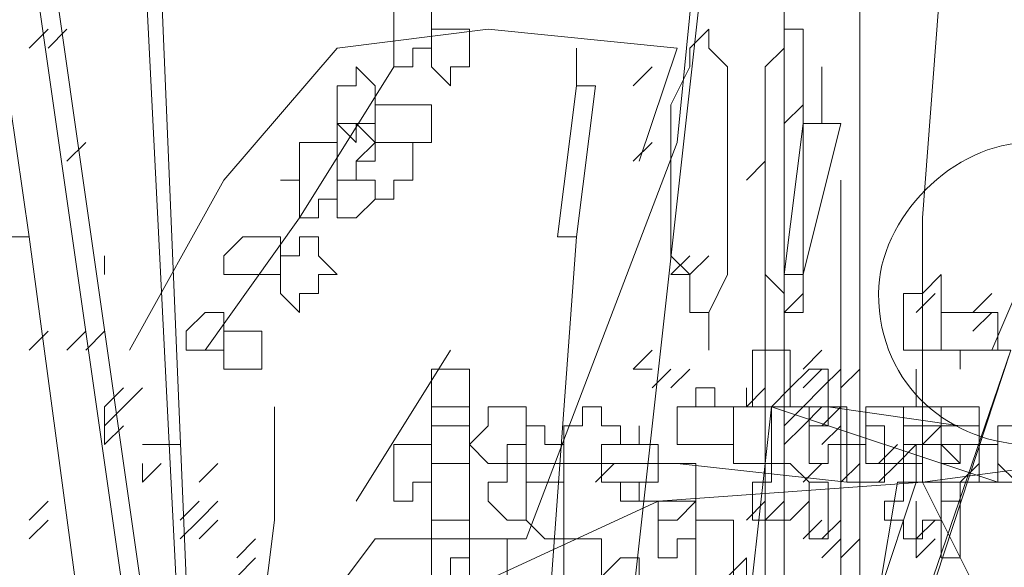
# Model space of a CAD drawing. Header units: millimetres. Extents: x 14400 to 93787, y -21104 to 39413.
# Tile 132 of 256: x 25726 to 25735, y 9758 to 9763. Entities that reach past the tile are written whole.
import ezdxf

# ---------------------------------------------------------------- set-up
doc = ezdxf.new("R2010")
doc.units = ezdxf.units.MM
doc.layers.add('_MODUS - zielen', color=66, linetype='Continuous', lineweight=9)

msp = doc.modelspace()

# ---------------------------------------------------------------- linework, layer by layer
at = {"layer": '_MODUS - zielen', "transparency": 33554687}
for points in [[(25730.84522, 9758.42966), (25732.16892, 9761.90439), (25732.33439, 9763.55903), (25731.838, 9765.37913), (25731.01068, 9766.70283), (25730.34883, 9768.35747), (25730.18336, 9771.66674)], [(25734.31995, 9758.92605), (25734.31995, 9761.24254), (25734.48541, 9763.39357), (25734.9818, 9764.88274), (25734.9818, 9766.37191), (25736.47097, 9767.69562), (25737.96014, 9769.18479), (25739.44932, 9770.50849)], [(25727.317, 9767.19922), (25728.30978, 9747.50907), (25727.48246, 9767.19922)], [(25733.77007, 9766.53737), (25733.77007, 9747.50907), (25733.77007, 9747.50907)], [(25733.10822, 9765.54459), (25733.10822, 9747.50907), (25733.10822, 9747.50907)], [(25732.44636, 9763.88996), (25730.62627, 9747.50907), (25730.62627, 9747.50907)], [(25732.44636, 9763.88996), (25730.62627, 9747.50907), (25730.62627, 9747.50907)], [(25726.48968, 9763.72449), (25728.80617, 9747.50907), (25728.80617, 9747.50907)], [(25726.65514, 9763.72449), (25728.97163, 9747.50907), (25728.97163, 9747.50907)], [(25726.48968, 9762.73171), (25726.65514, 9762.89717), (25726.65514, 9762.89717)], [(25726.48968, 9762.73171), (25726.65514, 9762.89717), (25726.65514, 9762.89717)], [(25726.65514, 9762.73171), (25726.82061, 9762.89717), (25726.82061, 9762.89717)], [(25731.838, 9761.73893), (25732.16892, 9762.73171), (25730.51429, 9762.89717), (25729.19058, 9762.73171), (25728.1978, 9761.57347), (25727.37048, 9760.0843)], [(25731.28812, 9762.73171), (25731.28812, 9762.40078), (25731.28812, 9762.40078)], [(25729.68697, 9762.56625), (25728.85965, 9761.24254), (25728.03234, 9760.0843)], [(25731.78451, 9762.40078), (25731.94997, 9762.56625), (25731.94997, 9762.56625)], [(25733.43914, 9762.56625), (25733.43914, 9762.06986), (25733.43914, 9762.06986)], [(25731.45358, 9762.40078), (25731.28812, 9762.40078), (25731.12266, 9761.07708), (25731.28812, 9761.07708)], [(25731.45358, 9762.40078), (25731.28812, 9761.07708), (25731.28812, 9761.07708)], [(25726.32422, 9762.23532), (25726.15875, 9762.23532), (25726.32422, 9761.07708), (25726.48968, 9761.07708)], [(25726.32422, 9762.23532), (25726.48968, 9761.07708), (25726.48968, 9761.07708)], [(25733.10822, 9762.06986), (25733.27368, 9762.23532), (25733.27368, 9762.23532)], [(25733.60461, 9762.06986), (25733.27368, 9762.06986), (25733.10822, 9760.74615), (25733.27368, 9760.74615)], [(25733.60461, 9762.06986), (25733.27368, 9760.74615), (25733.27368, 9760.74615)], [(25726.82061, 9761.73893), (25726.98607, 9761.90439), (25726.98607, 9761.90439)], [(25731.78451, 9761.73893), (25731.94997, 9761.90439), (25731.94997, 9761.90439)], [(25732.77729, 9761.57347), (25732.94275, 9761.73893), (25732.94275, 9761.73893)], [(25732.94275, 9761.57347), (25732.94275, 9747.50907), (25732.94275, 9747.50907)], [(25733.60461, 9761.57347), (25733.60461, 9747.50907), (25733.60461, 9747.50907)], [(25735.59017, 9761.57347), (25735.42471, 9761.24254), (25735.42471, 9761.24254), (25734.92832, 9760.0843), (25735.09378, 9760.0843)], [(25731.28812, 9761.07708), (25730.29534, 9747.50907), (25730.29534, 9747.50907)], [(25727.15153, 9760.74615), (25727.15153, 9760.91161), (25727.15153, 9760.91161)], [(25732.11544, 9760.74615), (25732.2809, 9760.91161), (25732.2809, 9760.91161)], [(25732.11544, 9760.74615), (25732.2809, 9760.91161), (25732.2809, 9760.91161)], [(25732.11544, 9760.74615), (25732.2809, 9760.91161), (25732.2809, 9760.91161)], [(25732.2809, 9760.74615), (25732.44636, 9760.91161), (25732.44636, 9760.91161)], [(25732.11544, 9760.74615), (25732.2809, 9760.74615), (25732.2809, 9760.74615)], [(25733.10822, 9760.41522), (25733.10822, 9760.58069), (25733.10822, 9760.58069)], [(25733.10822, 9760.41522), (25733.27368, 9760.58069), (25733.27368, 9760.58069)], [(25733.10822, 9760.41522), (25733.10822, 9760.58069), (25733.10822, 9760.58069)], [(25734.26646, 9760.41522), (25734.43192, 9760.58069), (25734.43192, 9760.58069)], [(25734.76285, 9760.41522), (25734.92832, 9760.58069), (25734.92832, 9760.58069)], [(25732.44636, 9760.24976), (25732.44636, 9760.41522), (25732.44636, 9760.41522)], [(25734.76285, 9760.24976), (25734.92832, 9760.41522), (25734.92832, 9760.41522)], [(25726.48968, 9760.0843), (25726.65514, 9760.24976), (25726.65514, 9760.24976)], [(25726.82061, 9760.0843), (25726.98607, 9760.24976), (25726.98607, 9760.24976)], [(25726.82061, 9760.0843), (25726.98607, 9760.24976), (25726.98607, 9760.24976)], [(25726.82061, 9760.0843), (25726.98607, 9760.24976), (25726.98607, 9760.24976)], [(25726.82061, 9760.0843), (25726.98607, 9760.24976), (25726.98607, 9760.24976)], [(25726.82061, 9760.0843), (25726.98607, 9760.24976), (25726.98607, 9760.24976)], [(25726.82061, 9760.0843), (25726.98607, 9760.24976), (25726.98607, 9760.24976)], [(25726.98607, 9760.0843), (25727.15153, 9760.24976), (25727.15153, 9760.24976)], [(25726.98607, 9760.0843), (25727.15153, 9760.24976), (25727.15153, 9760.24976)], [(25726.98607, 9760.0843), (25727.15153, 9760.24976), (25727.15153, 9760.24976)], [(25732.44636, 9760.0843), (25732.44636, 9760.24976), (25732.44636, 9760.24976)], [(25730.18336, 9760.0843), (25729.35604, 9758.76059), (25729.35604, 9758.76059)], [(25730.95719, 9747.50907), (25735.09378, 9760.0843), (25730.79173, 9747.50907)], [(25731.78451, 9759.91883), (25731.94997, 9760.0843), (25731.94997, 9760.0843)], [(25731.78451, 9759.91883), (25731.94997, 9760.0843), (25731.94997, 9760.0843)], [(25733.27368, 9759.91883), (25733.43914, 9760.0843), (25733.43914, 9760.0843)], [(25731.78451, 9759.91883), (25731.94997, 9759.91883), (25731.94997, 9759.91883)], [(25731.78451, 9759.91883), (25731.94997, 9759.91883), (25731.94997, 9759.91883)], [(25731.94997, 9759.75337), (25732.11544, 9759.91883), (25732.11544, 9759.91883)], [(25732.11544, 9759.75337), (25732.2809, 9759.91883), (25732.2809, 9759.91883)], [(25733.27368, 9759.75337), (25733.43914, 9759.91883), (25733.43914, 9759.91883)], [(25733.27368, 9759.75337), (25733.43914, 9759.91883), (25733.43914, 9759.91883)], [(25733.43914, 9759.75337), (25733.60461, 9759.91883), (25733.60461, 9759.91883)], [(25733.60461, 9759.75337), (25733.77007, 9759.91883), (25733.77007, 9759.91883)], [(25733.60461, 9759.75337), (25733.77007, 9759.91883), (25733.77007, 9759.91883)], [(25733.60461, 9759.75337), (25733.77007, 9759.91883), (25733.77007, 9759.91883)], [(25734.26646, 9759.75337), (25734.26646, 9759.91883), (25734.26646, 9759.91883)], [(25734.26646, 9759.75337), (25734.26646, 9759.91883), (25734.26646, 9759.91883)], [(25727.15153, 9759.58791), (25727.317, 9759.75337), (25727.317, 9759.75337)], [(25727.15153, 9759.58791), (25727.317, 9759.75337), (25727.317, 9759.75337)], [(25727.15153, 9759.58791), (25727.317, 9759.75337), (25727.317, 9759.75337)], [(25727.15153, 9759.58791), (25727.317, 9759.75337), (25727.317, 9759.75337)], [(25727.317, 9759.58791), (25727.48246, 9759.75337), (25727.48246, 9759.75337)], [(25727.317, 9759.58791), (25727.48246, 9759.75337), (25727.48246, 9759.75337)], [(25727.317, 9759.58791), (25727.48246, 9759.75337), (25727.48246, 9759.75337)], [(25732.77729, 9759.58791), (25732.77729, 9759.75337), (25732.77729, 9759.75337)], [(25732.77729, 9759.58791), (25732.94275, 9759.75337), (25732.94275, 9759.75337)], [(25732.77729, 9759.58791), (25732.77729, 9759.75337), (25732.77729, 9759.75337)], [(25733.27368, 9759.58791), (25733.43914, 9759.75337), (25733.43914, 9759.75337)], [(25734.26646, 9759.58791), (25734.26646, 9759.75337), (25734.26646, 9759.75337)], [(25734.26646, 9759.58791), (25734.26646, 9759.75337), (25734.26646, 9759.75337)], [(25734.26646, 9759.58791), (25734.26646, 9759.75337), (25734.26646, 9759.75337)], [(25734.26646, 9759.58791), (25734.26646, 9759.75337), (25734.26646, 9759.75337)], [(25726.98607, 9748.33639), (25727.15153, 9750.48742), (25727.48246, 9752.47298), (25727.97885, 9753.96215), (25727.97885, 9755.12039), (25728.30978, 9756.4441), (25728.47524, 9757.27142), (25728.6407, 9758.59512), (25728.6407, 9759.58791)], [(25727.15153, 9759.42244), (25727.15153, 9759.58791), (25727.15153, 9759.58791)], [(25727.15153, 9759.42244), (25727.317, 9759.58791), (25727.317, 9759.58791)], [(25727.15153, 9759.42244), (25727.15153, 9759.58791), (25727.15153, 9759.58791)], [(25732.33439, 9759.58791), (25733.49263, 9759.58791), (25734.65088, 9759.42244)], [(25732.83078, 9758.09873), (25732.99624, 9759.58791), (25734.9818, 9758.92605)], [(25733.10822, 9759.42244), (25733.27368, 9759.58791), (25733.27368, 9759.58791)], [(25733.27368, 9759.58791), (25733.43914, 9759.58791), (25733.43914, 9759.58791)], [(25733.27368, 9759.42244), (25733.43914, 9759.58791), (25733.43914, 9759.58791)], [(25733.27368, 9759.42244), (25733.43914, 9759.58791), (25733.43914, 9759.58791)], [(25733.43914, 9759.42244), (25733.60461, 9759.58791), (25733.60461, 9759.58791)], [(25734.43192, 9759.58791), (25734.59739, 9759.58791), (25734.59739, 9759.58791)], [(25727.15153, 9759.25698), (25727.317, 9759.42244), (25727.317, 9759.42244)], [(25727.15153, 9759.25698), (25727.15153, 9759.42244), (25727.15153, 9759.42244)], [(25733.10822, 9759.25698), (25733.27368, 9759.42244), (25733.27368, 9759.42244)], [(25733.10822, 9759.25698), (25733.27368, 9759.42244), (25733.27368, 9759.42244)], [(25733.43914, 9759.25698), (25733.60461, 9759.42244), (25733.60461, 9759.42244)], [(25727.48246, 9759.25698), (25727.64792, 9759.25698), (25727.64792, 9759.25698)], [(25727.48246, 9759.25698), (25727.64792, 9759.25698), (25727.64792, 9759.25698)], [(25727.64792, 9759.25698), (25727.81339, 9759.25698), (25727.81339, 9759.25698)], [(25733.10822, 9759.09152), (25733.10822, 9759.25698), (25733.10822, 9759.25698)], [(25733.93553, 9759.09152), (25734.101, 9759.25698), (25734.101, 9759.25698)], [(25733.93553, 9759.09152), (25734.101, 9759.25698), (25734.101, 9759.25698)], [(25733.93553, 9759.09152), (25734.101, 9759.25698), (25734.101, 9759.25698)], [(25734.101, 9759.09152), (25734.26646, 9759.25698), (25734.26646, 9759.25698)], [(25734.26646, 9759.25698), (25734.26646, 9758.92605), (25734.26646, 9758.92605)], [(25734.31995, 9758.92605), (25736.8019, 9759.25698), (25738.45653, 9758.09873)], [(25727.48246, 9758.92605), (25727.48246, 9759.09152), (25727.48246, 9759.09152)], [(25727.48246, 9758.92605), (25727.64792, 9759.09152), (25727.64792, 9759.09152)], [(25727.48246, 9758.92605), (25727.48246, 9759.09152), (25727.48246, 9759.09152)], [(25727.48246, 9758.92605), (25727.48246, 9759.09152), (25727.48246, 9759.09152)], [(25727.97885, 9758.92605), (25728.14431, 9759.09152), (25728.14431, 9759.09152)], [(25730.67975, 9759.09152), (25732.16892, 9759.09152), (25733.65809, 9758.92605)], [(25731.45358, 9758.92605), (25731.61905, 9759.09152), (25731.61905, 9759.09152)], [(25733.10822, 9758.92605), (25733.10822, 9759.09152), (25733.10822, 9759.09152)], [(25733.10822, 9758.92605), (25733.10822, 9759.09152), (25733.10822, 9759.09152)], [(25733.27368, 9758.92605), (25733.43914, 9759.09152), (25733.43914, 9759.09152)], [(25733.27368, 9758.92605), (25733.43914, 9759.09152), (25733.43914, 9759.09152)], [(25733.27368, 9758.92605), (25733.43914, 9759.09152), (25733.43914, 9759.09152)], [(25733.60461, 9758.92605), (25733.77007, 9759.09152), (25733.77007, 9759.09152)], [(25733.60461, 9758.92605), (25733.77007, 9759.09152), (25733.77007, 9759.09152)], [(25733.93553, 9758.92605), (25734.101, 9759.09152), (25734.101, 9759.09152)], [(25734.31995, 9758.92605), (25732.00346, 9758.76059), (25729.85244, 9757.76781)], [(25734.26646, 9758.92605), (25733.93553, 9757.93327), (25733.93553, 9757.93327)], [(25734.26646, 9758.92605), (25734.101, 9758.92605), (25733.93553, 9757.93327), (25733.93553, 9757.93327)], [(25734.31995, 9758.92605), (25735.31273, 9756.94049), (25734.81634, 9756.60956), (25735.64366, 9754.95493), (25736.30551, 9753.96215)], [(25726.48968, 9758.59512), (25726.65514, 9758.76059), (25726.65514, 9758.76059)], [(25727.81339, 9758.59512), (25727.97885, 9758.76059), (25727.97885, 9758.76059)], [(25727.81339, 9758.59512), (25727.97885, 9758.76059), (25727.97885, 9758.76059)], [(25727.81339, 9758.59512), (25727.97885, 9758.76059), (25727.97885, 9758.76059)], [(25727.97885, 9758.59512), (25728.14431, 9758.76059), (25728.14431, 9758.76059)], [(25732.77729, 9758.59512), (25732.94275, 9758.76059), (25732.94275, 9758.76059)], [(25732.77729, 9758.59512), (25732.94275, 9758.76059), (25732.94275, 9758.76059)], [(25732.94275, 9758.59512), (25733.10822, 9758.76059), (25733.10822, 9758.76059)], [(25732.94275, 9758.59512), (25733.10822, 9758.76059), (25733.10822, 9758.76059)], [(25734.26646, 9758.59512), (25734.26646, 9758.76059), (25734.26646, 9758.76059)], [(25726.48968, 9758.42966), (25726.65514, 9758.59512), (25726.65514, 9758.59512)], [(25726.48968, 9758.42966), (25726.65514, 9758.59512), (25726.65514, 9758.59512)], [(25727.81339, 9758.42966), (25727.97885, 9758.59512), (25727.97885, 9758.59512)], [(25727.81339, 9758.42966), (25727.97885, 9758.59512), (25727.97885, 9758.59512)], [(25727.81339, 9758.42966), (25727.97885, 9758.59512), (25727.97885, 9758.59512)], [(25727.81339, 9758.42966), (25727.97885, 9758.59512), (25727.97885, 9758.59512)], [(25727.81339, 9758.42966), (25727.97885, 9758.59512), (25727.97885, 9758.59512)], [(25727.97885, 9758.42966), (25728.14431, 9758.59512), (25728.14431, 9758.59512)], [(25727.97885, 9758.42966), (25728.14431, 9758.59512), (25728.14431, 9758.59512)], [(25733.27368, 9758.42966), (25733.43914, 9758.59512), (25733.43914, 9758.59512)], [(25733.27368, 9758.42966), (25733.43914, 9758.59512), (25733.43914, 9758.59512)], [(25733.27368, 9758.42966), (25733.43914, 9758.59512), (25733.43914, 9758.59512)], [(25733.43914, 9758.42966), (25733.60461, 9758.59512), (25733.60461, 9758.59512)], [(25734.26646, 9758.42966), (25734.26646, 9758.59512), (25734.26646, 9758.59512)], [(25734.26646, 9758.42966), (25734.43192, 9758.59512), (25734.43192, 9758.59512)], [(25734.26646, 9758.42966), (25734.26646, 9758.59512), (25734.26646, 9758.59512)], [(25734.26646, 9758.42966), (25734.26646, 9758.59512), (25734.26646, 9758.59512)], [(25729.52151, 9758.42966), (25728.52873, 9757.10595), (25727.70141, 9755.78225)], [(25728.30978, 9758.2642), (25728.47524, 9758.42966), (25728.47524, 9758.42966)], [(25730.84522, 9758.42966), (25729.52151, 9758.42966), (25729.52151, 9758.42966)], [(25733.43914, 9758.2642), (25733.60461, 9758.42966), (25733.60461, 9758.42966)], [(25733.43914, 9758.2642), (25733.60461, 9758.42966), (25733.60461, 9758.42966)], [(25733.60461, 9758.2642), (25733.77007, 9758.42966), (25733.77007, 9758.42966)], [(25734.26646, 9758.2642), (25734.26646, 9758.42966), (25734.26646, 9758.42966)], [(25734.26646, 9758.2642), (25734.43192, 9758.42966), (25734.43192, 9758.42966)], [(25734.26646, 9758.2642), (25734.26646, 9758.42966), (25734.26646, 9758.42966)], [(25728.30978, 9758.09873), (25728.47524, 9758.2642), (25728.47524, 9758.2642)], [(25732.61183, 9758.09873), (25732.77729, 9758.2642), (25732.77729, 9758.2642)], [(25732.61183, 9758.09873), (25732.77729, 9758.2642), (25732.77729, 9758.2642)], [(25732.77729, 9758.09873), (25732.77729, 9758.2642), (25732.77729, 9758.2642)]]:
    msp.add_lwpolyline(points, dxfattribs=at)
for points in [[(25729.85244, 9763.06264), (25730.0179, 9763.06264), (25730.0179, 9762.89717), (25730.0179, 9762.73171), (25730.0179, 9762.73171), (25729.85244, 9762.73171), (25729.85244, 9762.56625), (25729.68697, 9762.56625), (25729.68697, 9762.56625), (25729.68697, 9762.73171), (25729.68697, 9762.73171), (25729.68697, 9762.89717), (25729.68697, 9763.06264), (25729.68697, 9763.06264)], [(25730.34883, 9762.89717), (25730.34883, 9762.73171), (25730.34883, 9762.73171), (25730.34883, 9762.73171), (25730.34883, 9762.56625), (25730.34883, 9762.56625), (25730.34883, 9762.56625), (25730.18336, 9762.56625), (25730.18336, 9762.40078), (25730.0179, 9762.56625), (25730.0179, 9762.56625), (25730.0179, 9762.56625), (25730.0179, 9762.73171), (25730.0179, 9762.73171), (25730.0179, 9762.89717), (25730.18336, 9762.89717)], [(25732.44636, 9762.89717), (25732.44636, 9762.89717), (25732.44636, 9762.73171), (25732.44636, 9762.73171), (25732.61183, 9762.56625), (25732.61183, 9762.23532), (25732.61183, 9762.06986), (25732.61183, 9761.90439), (25732.61183, 9761.57347), (25732.61183, 9761.24254), (25732.61183, 9761.07708), (25732.61183, 9760.91161), (25732.61183, 9760.74615), (25732.44636, 9760.41522), (25732.44636, 9760.41522), (25732.44636, 9760.24976), (25732.44636, 9760.41522), (25732.2809, 9760.41522), (25732.2809, 9760.41522), (25732.2809, 9760.74615), (25732.11544, 9760.91161), (25732.11544, 9761.07708), (25732.11544, 9761.24254), (25732.11544, 9761.57347), (25732.11544, 9761.90439), (25732.11544, 9762.06986), (25732.11544, 9762.23532), (25732.2809, 9762.56625), (25732.2809, 9762.73171), (25732.2809, 9762.73171)], [(25733.10822, 9762.89717), (25733.27368, 9762.89717), (25733.27368, 9762.73171), (25733.27368, 9762.56625), (25733.27368, 9762.40078), (25733.27368, 9762.23532), (25733.27368, 9761.90439), (25733.27368, 9761.57347), (25733.27368, 9761.408), (25733.27368, 9761.24254), (25733.27368, 9760.91161), (25733.27368, 9760.74615), (25733.27368, 9760.58069), (25733.27368, 9760.41522), (25733.10822, 9760.41522), (25733.10822, 9760.41522), (25733.10822, 9760.41522), (25733.10822, 9760.58069), (25732.94275, 9760.74615), (25732.94275, 9760.91161), (25732.94275, 9761.24254), (25732.94275, 9761.408), (25732.94275, 9761.57347), (25732.94275, 9761.90439), (25732.94275, 9762.23532), (25732.94275, 9762.40078), (25732.94275, 9762.56625), (25733.10822, 9762.73171)], [(25729.35604, 9762.56625), (25729.52151, 9762.40078), (25729.52151, 9762.23532), (25729.52151, 9762.23532), (25729.52151, 9762.06986), (25729.35604, 9762.06986), (25729.35604, 9761.90439), (25729.35604, 9761.90439), (25729.19058, 9762.06986), (25729.19058, 9762.23532), (25729.19058, 9762.23532), (25729.19058, 9762.40078), (25729.35604, 9762.40078)], [(25729.85244, 9762.23532), (25730.0179, 9762.23532), (25730.0179, 9762.06986), (25730.0179, 9761.90439), (25729.85244, 9761.90439), (25729.85244, 9761.90439), (25729.68697, 9761.90439), (25729.68697, 9761.90439), (25729.52151, 9761.90439), (25729.52151, 9761.90439), (25729.52151, 9762.06986), (25729.52151, 9762.23532), (25729.68697, 9762.23532), (25729.68697, 9762.23532), (25729.68697, 9762.23532)], [(25729.35604, 9762.06986), (25729.52151, 9761.90439), (25729.52151, 9761.90439), (25729.35604, 9761.73893), (25729.35604, 9761.57347), (25729.35604, 9761.57347), (25729.19058, 9761.57347), (25729.19058, 9761.57347), (25729.19058, 9761.73893), (25729.19058, 9761.90439), (25729.19058, 9761.90439), (25729.19058, 9762.06986)], [(25729.02512, 9761.90439), (25729.19058, 9761.90439), (25729.19058, 9761.73893), (25729.19058, 9761.57347), (25729.19058, 9761.57347), (25729.19058, 9761.408), (25729.02512, 9761.408), (25729.02512, 9761.24254), (25728.85965, 9761.24254), (25728.85965, 9761.408), (25728.85965, 9761.57347), (25728.69419, 9761.57347), (25728.85965, 9761.57347), (25728.85965, 9761.73893), (25728.85965, 9761.90439)], [(25729.68697, 9761.90439), (25729.68697, 9761.90439), (25729.85244, 9761.90439), (25729.85244, 9761.73893), (25729.85244, 9761.57347), (25729.85244, 9761.57347), (25729.68697, 9761.57347), (25729.68697, 9761.408), (25729.68697, 9761.408), (25729.52151, 9761.408), (25729.52151, 9761.57347), (25729.35604, 9761.57347), (25729.35604, 9761.57347), (25729.35604, 9761.73893), (25729.52151, 9761.73893), (25729.52151, 9761.90439)], [(25729.35604, 9761.57347), (25729.35604, 9761.57347), (25729.52151, 9761.57347), (25729.52151, 9761.408), (25729.35604, 9761.24254), (25729.35604, 9761.24254), (25729.35604, 9761.24254), (25729.19058, 9761.24254), (25729.19058, 9761.24254), (25729.19058, 9761.24254), (25729.19058, 9761.408), (25729.19058, 9761.57347), (25729.19058, 9761.57347), (25729.19058, 9761.57347)], [(25728.30978, 9747.50907), (25726.48968, 9761.07708)], [(25728.52873, 9761.07708), (25728.69419, 9761.07708), (25728.69419, 9761.07708), (25728.69419, 9760.91161), (25728.69419, 9760.74615), (25728.52873, 9760.74615), (25728.52873, 9760.74615), (25728.52873, 9760.74615), (25728.36326, 9760.74615), (25728.36326, 9760.74615), (25728.1978, 9760.74615), (25728.1978, 9760.91161), (25728.36326, 9761.07708), (25728.36326, 9761.07708)], [(25729.02512, 9761.07708), (25729.02512, 9760.91161), (25729.19058, 9760.74615), (25729.02512, 9760.74615), (25729.02512, 9760.58069), (25728.85965, 9760.58069), (25728.85965, 9760.41522), (25728.85965, 9760.41522), (25728.69419, 9760.58069), (25728.69419, 9760.74615), (25728.69419, 9760.74615), (25728.69419, 9760.91161), (25728.85965, 9760.91161), (25728.85965, 9761.07708), (25728.85965, 9761.07708)], [(25734.48541, 9760.58069), (25734.48541, 9760.58069), (25734.48541, 9760.41522), (25734.48541, 9760.41522), (25734.48541, 9760.24976), (25734.48541, 9760.24976), (25734.48541, 9760.0843), (25734.31995, 9760.0843), (25734.15448, 9760.0843), (25734.15448, 9760.24976), (25734.15448, 9760.41522), (25734.15448, 9760.41522), (25734.15448, 9760.58069), (25734.31995, 9760.58069), (25734.48541, 9760.74615)], [(25728.1978, 9760.41522), (25728.1978, 9760.41522), (25728.1978, 9760.24976), (25728.1978, 9760.0843), (25728.1978, 9760.0843), (25728.03234, 9760.0843), (25728.03234, 9760.0843), (25727.86687, 9760.0843), (25727.86687, 9760.0843), (25727.86687, 9760.24976), (25728.03234, 9760.41522), (25728.03234, 9760.41522)], [(25734.81634, 9760.41522), (25734.81634, 9760.41522), (25734.9818, 9760.41522), (25734.9818, 9760.24976), (25734.9818, 9760.0843), (25734.81634, 9760.0843), (25734.81634, 9760.0843), (25734.65088, 9760.0843), (25734.65088, 9759.91883), (25734.65088, 9759.91883), (25734.65088, 9760.0843), (25734.48541, 9760.0843), (25734.48541, 9760.0843), (25734.48541, 9760.24976), (25734.48541, 9760.41522), (25734.65088, 9760.41522), (25734.65088, 9760.41522), (25734.65088, 9760.41522)], [(25728.52873, 9760.24976), (25728.52873, 9760.24976), (25728.52873, 9760.0843), (25728.52873, 9760.0843), (25728.52873, 9759.91883), (25728.52873, 9759.91883), (25728.36326, 9759.91883), (25728.1978, 9759.91883), (25728.1978, 9759.91883), (25728.1978, 9760.0843), (25728.1978, 9760.0843), (25728.1978, 9760.24976), (25728.36326, 9760.24976)], [(25732.99624, 9760.0843), (25733.1617, 9760.0843), (25733.1617, 9759.91883), (25733.1617, 9759.91883), (25733.1617, 9759.75337), (25732.99624, 9759.58791), (25732.99624, 9759.58791), (25732.83078, 9759.58791), (25732.83078, 9759.75337), (25732.83078, 9759.91883), (25732.83078, 9759.91883), (25732.83078, 9760.0843)], [(25730.34883, 9759.91883), (25730.34883, 9759.91883), (25730.34883, 9759.75337), (25730.34883, 9759.58791), (25730.34883, 9759.58791), (25730.34883, 9759.42244), (25730.18336, 9759.42244), (25730.0179, 9759.42244), (25730.0179, 9759.58791), (25730.0179, 9759.58791), (25730.0179, 9759.75337), (25730.0179, 9759.91883), (25730.18336, 9759.91883)], [(25733.49263, 9759.91883), (25733.49263, 9759.91883), (25733.49263, 9759.91883), (25733.49263, 9759.75337), (25733.49263, 9759.58791), (25733.49263, 9759.58791), (25733.49263, 9759.42244), (25733.32717, 9759.42244), (25733.32717, 9759.42244), (25733.32717, 9759.58791), (25733.1617, 9759.58791), (25733.1617, 9759.58791), (25733.1617, 9759.75337), (25733.32717, 9759.91883), (25733.32717, 9759.91883)], [(25732.49985, 9759.75337), (25732.49985, 9759.58791), (25732.66531, 9759.58791), (25732.66531, 9759.58791), (25732.66531, 9759.42244), (25732.66531, 9759.25698), (25732.49985, 9759.25698), (25732.49985, 9759.25698), (25732.33439, 9759.25698), (25732.33439, 9759.25698), (25732.33439, 9759.25698), (25732.16892, 9759.25698), (25732.16892, 9759.42244), (25732.16892, 9759.58791), (25732.33439, 9759.58791), (25732.33439, 9759.58791), (25732.33439, 9759.58791), (25732.33439, 9759.75337)], [(25730.34883, 9759.58791), (25730.34883, 9759.42244), (25730.34883, 9759.25698), (25730.34883, 9759.25698), (25730.34883, 9759.25698), (25730.34883, 9759.09152), (25730.18336, 9759.09152), (25730.0179, 9759.09152), (25730.0179, 9759.09152), (25730.0179, 9759.25698), (25730.0179, 9759.25698), (25730.0179, 9759.42244), (25730.0179, 9759.42244), (25730.0179, 9759.58791), (25730.18336, 9759.58791)], [(25730.67975, 9759.58791), (25730.84522, 9759.58791), (25730.84522, 9759.42244), (25730.84522, 9759.25698), (25730.84522, 9759.25698), (25730.67975, 9759.25698), (25730.67975, 9759.09152), (25730.67975, 9759.09152), (25730.51429, 9759.09152), (25730.34883, 9759.25698), (25730.34883, 9759.25698), (25730.51429, 9759.42244), (25730.51429, 9759.58791)], [(25731.50707, 9759.58791), (25731.50707, 9759.42244), (25731.67253, 9759.42244), (25731.67253, 9759.25698), (25731.50707, 9759.25698), (25731.50707, 9759.09152), (25731.50707, 9759.09152), (25731.34161, 9759.09152), (25731.17614, 9759.09152), (25731.17614, 9759.25698), (25731.17614, 9759.25698), (25731.17614, 9759.42244), (25731.34161, 9759.42244), (25731.34161, 9759.58791)], [(25732.99624, 9759.58791), (25732.99624, 9759.42244), (25732.99624, 9759.25698), (25732.99624, 9759.25698), (25732.99624, 9759.09152), (25732.83078, 9759.09152), (25732.66531, 9759.09152), (25732.66531, 9759.09152), (25732.66531, 9759.25698), (25732.66531, 9759.25698), (25732.66531, 9759.42244), (25732.66531, 9759.58791), (25732.83078, 9759.58791)], [(25733.49263, 9759.58791), (25733.65809, 9759.58791), (25733.65809, 9759.42244), (25733.65809, 9759.25698), (25733.65809, 9759.25698), (25733.49263, 9759.25698), (25733.49263, 9759.09152), (25733.49263, 9759.09152), (25733.32717, 9759.09152), (25733.32717, 9759.25698), (25733.32717, 9759.25698), (25733.32717, 9759.25698), (25733.32717, 9759.42244), (25733.32717, 9759.42244), (25733.32717, 9759.58791)], [(25734.15448, 9759.58791), (25734.15448, 9759.58791), (25734.15448, 9759.42244), (25734.15448, 9759.25698), (25734.15448, 9759.25698), (25734.15448, 9759.09152), (25733.98902, 9759.09152), (25733.82356, 9759.09152), (25733.82356, 9759.25698), (25733.82356, 9759.25698), (25733.82356, 9759.25698), (25733.82356, 9759.25698), (25733.82356, 9759.42244), (25733.82356, 9759.58791), (25733.98902, 9759.58791)], [(25734.48541, 9759.58791), (25734.48541, 9759.58791), (25734.48541, 9759.58791), (25734.48541, 9759.42244), (25734.48541, 9759.25698), (25734.48541, 9759.25698), (25734.48541, 9759.25698), (25734.31995, 9759.25698), (25734.31995, 9759.09152), (25734.15448, 9759.09152), (25734.15448, 9759.25698), (25734.15448, 9759.25698), (25734.15448, 9759.25698), (25734.15448, 9759.42244), (25734.15448, 9759.58791), (25734.15448, 9759.58791), (25734.31995, 9759.58791)], [(25734.65088, 9759.58791), (25734.81634, 9759.58791), (25734.81634, 9759.58791), (25734.81634, 9759.42244), (25734.81634, 9759.25698), (25734.65088, 9759.25698), (25734.65088, 9759.25698), (25734.65088, 9759.09152), (25734.48541, 9759.25698), (25734.48541, 9759.25698), (25734.48541, 9759.42244), (25734.48541, 9759.42244), (25734.48541, 9759.58791)], [(25735.31273, 9759.58791), (25735.31273, 9759.42244), (25735.31273, 9759.25698), (25735.31273, 9759.25698), (25735.31273, 9759.09152), (25735.31273, 9759.09152), (25735.31273, 9758.92605), (25735.14727, 9758.92605), (25734.9818, 9759.09152), (25734.9818, 9759.25698), (25734.9818, 9759.25698), (25734.9818, 9759.42244), (25735.14727, 9759.42244), (25735.14727, 9759.58791)], [(25731.01068, 9759.25698), (25731.17614, 9759.25698), (25731.17614, 9759.25698), (25731.17614, 9759.09152), (25731.17614, 9758.92605), (25731.01068, 9758.92605), (25731.01068, 9758.92605), (25730.84522, 9758.92605), (25730.84522, 9758.92605), (25730.84522, 9758.92605), (25730.84522, 9759.09152), (25730.84522, 9759.25698), (25730.84522, 9759.25698), (25730.84522, 9759.25698), (25730.84522, 9759.42244), (25731.01068, 9759.42244)], [(25731.838, 9759.25698), (25732.00346, 9759.25698), (25732.00346, 9759.25698), (25732.00346, 9759.09152), (25732.00346, 9758.92605), (25731.838, 9758.92605), (25731.838, 9758.92605), (25731.838, 9758.92605), (25731.67253, 9758.92605), (25731.67253, 9758.92605), (25731.50707, 9758.92605), (25731.50707, 9759.09152), (25731.50707, 9759.25698), (25731.67253, 9759.25698), (25731.67253, 9759.25698), (25731.838, 9759.25698), (25731.838, 9759.42244), (25731.838, 9759.42244)], [(25733.82356, 9759.42244), (25733.98902, 9759.42244), (25733.98902, 9759.25698), (25733.98902, 9759.25698), (25733.98902, 9759.09152), (25733.98902, 9758.92605), (25733.82356, 9758.92605), (25733.82356, 9758.92605), (25733.82356, 9758.92605), (25733.82356, 9758.92605), (25733.65809, 9758.92605), (25733.65809, 9759.09152), (25733.65809, 9759.25698), (25733.65809, 9759.25698), (25733.82356, 9759.25698)], [(25734.48541, 9759.42244), (25734.48541, 9759.42244), (25734.48541, 9759.25698), (25734.48541, 9759.25698), (25734.48541, 9759.09152), (25734.48541, 9758.92605), (25734.31995, 9758.92605), (25734.15448, 9758.92605), (25734.15448, 9759.09152), (25734.15448, 9759.25698), (25734.15448, 9759.25698), (25734.15448, 9759.42244), (25734.31995, 9759.42244)], [(25734.48541, 9759.25698), (25734.65088, 9759.25698), (25734.65088, 9759.09152), (25734.48541, 9759.09152), (25734.48541, 9758.92605), (25734.48541, 9758.92605), (25734.31995, 9758.92605), (25734.15448, 9758.92605), (25734.15448, 9759.09152), (25734.15448, 9759.25698), (25734.31995, 9759.25698), (25734.48541, 9759.42244)], [(25734.65088, 9759.42244), (25734.81634, 9759.42244), (25734.81634, 9759.25698), (25734.81634, 9759.25698), (25734.81634, 9759.09152), (25734.65088, 9758.92605), (25734.65088, 9758.92605), (25734.48541, 9758.92605), (25734.48541, 9759.09152), (25734.48541, 9759.09152), (25734.48541, 9759.25698), (25734.48541, 9759.25698), (25734.48541, 9759.42244)], [(25735.14727, 9759.42244), (25735.14727, 9759.25698), (25735.31273, 9759.25698), (25735.31273, 9759.25698), (25735.14727, 9759.09152), (25735.14727, 9758.92605), (25734.9818, 9758.92605), (25734.9818, 9758.92605), (25734.81634, 9758.92605), (25734.81634, 9759.09152), (25734.81634, 9759.25698), (25734.81634, 9759.25698), (25734.9818, 9759.25698), (25734.9818, 9759.42244), (25734.9818, 9759.42244)], [(25729.85244, 9759.25698), (25730.0179, 9759.25698), (25730.0179, 9759.09152), (25730.0179, 9758.92605), (25730.0179, 9758.92605), (25729.85244, 9758.92605), (25729.85244, 9758.76059), (25729.68697, 9758.76059), (25729.68697, 9758.76059), (25729.68697, 9758.92605), (25729.68697, 9758.92605), (25729.68697, 9759.09152), (25729.68697, 9759.25698), (25729.68697, 9759.25698)], [(25731.838, 9759.25698), (25731.838, 9759.25698), (25732.00346, 9759.25698), (25732.00346, 9759.09152), (25732.00346, 9758.92605), (25731.838, 9758.92605), (25731.838, 9758.92605), (25731.838, 9758.92605), (25731.838, 9758.76059), (25731.67253, 9758.76059), (25731.67253, 9758.92605), (25731.50707, 9758.92605), (25731.50707, 9758.92605), (25731.50707, 9759.09152), (25731.50707, 9759.25698), (25731.67253, 9759.25698), (25731.67253, 9759.25698)], [(25734.81634, 9759.25698), (25734.81634, 9759.25698), (25734.9818, 9759.25698), (25734.9818, 9759.09152), (25734.9818, 9758.92605), (25734.81634, 9758.92605), (25734.65088, 9758.92605), (25734.65088, 9758.76059), (25734.65088, 9758.76059), (25734.65088, 9758.92605), (25734.48541, 9758.92605), (25734.48541, 9758.92605), (25734.48541, 9759.09152), (25734.48541, 9759.25698), (25734.65088, 9759.25698), (25734.65088, 9759.25698), (25734.65088, 9759.25698)], [(25730.34883, 9759.09152), (25730.34883, 9758.92605), (25730.34883, 9758.92605), (25730.34883, 9758.92605), (25730.34883, 9758.76059), (25730.34883, 9758.76059), (25730.34883, 9758.59512), (25730.18336, 9758.59512), (25730.18336, 9758.59512), (25730.0179, 9758.59512), (25730.0179, 9758.59512), (25730.0179, 9758.76059), (25730.0179, 9758.92605), (25730.0179, 9758.92605), (25730.0179, 9758.92605), (25730.0179, 9759.09152), (25730.18336, 9759.09152)], [(25730.84522, 9759.09152), (25730.84522, 9759.09152), (25730.84522, 9758.92605), (25730.84522, 9758.92605), (25730.84522, 9758.76059), (25730.84522, 9758.76059), (25730.84522, 9758.59512), (25730.67975, 9758.59512), (25730.67975, 9758.59512), (25730.51429, 9758.76059), (25730.51429, 9758.92605), (25730.51429, 9758.92605), (25730.67975, 9758.92605), (25730.67975, 9759.09152), (25730.67975, 9759.09152)], [(25732.16892, 9759.09152), (25732.33439, 9759.09152), (25732.33439, 9758.92605), (25732.33439, 9758.92605), (25732.33439, 9758.76059), (25732.16892, 9758.59512), (25732.00346, 9758.59512), (25732.00346, 9758.59512), (25732.00346, 9758.76059), (25731.838, 9758.76059), (25731.838, 9758.92605), (25732.00346, 9758.92605), (25732.00346, 9759.09152), (25732.00346, 9759.09152)], [(25733.1617, 9759.09152), (25733.32717, 9758.92605), (25733.32717, 9758.92605), (25733.32717, 9758.76059), (25733.1617, 9758.59512), (25732.99624, 9758.59512), (25732.99624, 9758.59512), (25732.99624, 9758.59512), (25732.99624, 9758.59512), (25732.83078, 9758.59512), (25732.83078, 9758.76059), (25732.83078, 9758.92605), (25732.99624, 9758.92605), (25732.99624, 9759.09152)], [(25731.17614, 9758.92605), (25731.17614, 9758.92605), (25731.17614, 9758.76059), (25731.17614, 9758.59512), (25731.17614, 9758.59512), (25731.17614, 9758.59512), (25731.17614, 9758.42966), (25731.01068, 9758.42966), (25730.84522, 9758.59512), (25730.84522, 9758.59512), (25730.84522, 9758.76059), (25730.84522, 9758.92605), (25731.01068, 9758.92605), (25731.01068, 9758.92605)], [(25733.49263, 9758.92605), (25733.49263, 9758.92605), (25733.49263, 9758.76059), (25733.49263, 9758.59512), (25733.49263, 9758.59512), (25733.49263, 9758.42966), (25733.32717, 9758.42966), (25733.32717, 9758.42966), (25733.32717, 9758.59512), (25733.32717, 9758.59512), (25733.32717, 9758.76059), (25733.32717, 9758.92605), (25733.32717, 9758.92605)], [(25734.31995, 9758.92605), (25734.48541, 9758.92605), (25734.48541, 9758.76059), (25734.48541, 9758.59512), (25734.48541, 9758.59512), (25734.31995, 9758.59512), (25734.31995, 9758.42966), (25734.15448, 9758.42966), (25734.15448, 9758.42966), (25734.15448, 9758.59512), (25733.98902, 9758.59512), (25733.98902, 9758.59512), (25733.98902, 9758.76059), (25734.15448, 9758.76059), (25734.15448, 9758.92605), (25734.15448, 9758.92605)], [(25732.33439, 9758.76059), (25732.33439, 9758.59512), (25732.33439, 9758.59512), (25732.33439, 9758.59512), (25732.33439, 9758.42966), (25732.33439, 9758.42966), (25732.33439, 9758.42966), (25732.16892, 9758.42966), (25732.16892, 9758.2642), (25732.00346, 9758.2642), (25732.00346, 9758.42966), (25732.00346, 9758.42966), (25732.00346, 9758.42966), (25732.00346, 9758.59512), (25732.00346, 9758.59512), (25732.00346, 9758.76059), (25732.16892, 9758.76059)], [(25734.65088, 9758.76059), (25734.65088, 9758.59512), (25734.65088, 9758.59512), (25734.65088, 9758.42966), (25734.65088, 9758.42966), (25734.65088, 9758.42966), (25734.65088, 9758.2642), (25734.48541, 9758.2642), (25734.48541, 9758.42966), (25734.48541, 9758.42966), (25734.48541, 9758.59512), (25734.48541, 9758.59512), (25734.48541, 9758.59512), (25734.48541, 9758.76059)], [(25730.34883, 9758.59512), (25730.34883, 9758.59512), (25730.34883, 9758.42966), (25730.34883, 9758.42966), (25730.34883, 9758.2642), (25730.34883, 9758.09873), (25730.18336, 9758.09873), (25730.0179, 9758.09873), (25730.0179, 9758.2642), (25730.0179, 9758.2642), (25730.0179, 9758.42966), (25730.0179, 9758.42966), (25730.0179, 9758.59512), (25730.18336, 9758.59512)], [(25732.66531, 9758.59512), (25732.66531, 9758.59512), (25732.66531, 9758.42966), (25732.66531, 9758.42966), (25732.66531, 9758.2642), (25732.66531, 9758.09873), (25732.49985, 9758.09873), (25732.33439, 9758.09873), (25732.33439, 9758.2642), (25732.33439, 9758.42966), (25732.33439, 9758.42966), (25732.33439, 9758.59512), (25732.49985, 9758.59512)], [(25730.67975, 9758.42966), (25730.67975, 9758.42966), (25730.67975, 9758.42966), (25730.67975, 9758.2642), (25730.67975, 9758.09873), (25730.67975, 9758.09873), (25730.67975, 9758.09873), (25730.51429, 9758.09873), (25730.34883, 9758.09873), (25730.34883, 9758.09873), (25730.34883, 9758.2642), (25730.34883, 9758.42966), (25730.51429, 9758.42966)], [(25731.50707, 9758.42966), (25731.50707, 9758.42966), (25731.50707, 9758.42966), (25731.50707, 9758.2642), (25731.50707, 9758.09873), (25731.50707, 9758.09873), (25731.50707, 9758.09873), (25731.50707, 9757.93327), (25731.34161, 9757.93327), (25731.17614, 9757.93327), (25731.17614, 9758.09873), (25731.17614, 9758.09873), (25731.17614, 9758.09873), (25731.17614, 9758.2642), (25731.17614, 9758.2642), (25731.17614, 9758.42966), (25731.34161, 9758.42966), (25731.34161, 9758.42966)], [(25730.34883, 9758.2642), (25730.34883, 9758.2642), (25730.34883, 9758.09873), (25730.34883, 9758.09873), (25730.34883, 9757.93327), (25730.34883, 9757.76781), (25730.34883, 9757.76781), (25730.34883, 9757.76781), (25730.18336, 9757.76781), (25730.0179, 9757.76781), (25730.0179, 9757.93327), (25730.0179, 9758.09873), (25730.0179, 9758.09873), (25730.18336, 9758.09873), (25730.18336, 9758.2642)], [(25731.838, 9758.2642), (25731.838, 9758.09873), (25732.00346, 9758.09873), (25731.838, 9758.09873), (25731.838, 9757.93327), (25731.838, 9757.76781), (25731.838, 9757.76781), (25731.67253, 9757.76781), (25731.50707, 9757.76781), (25731.50707, 9757.93327), (25731.50707, 9758.09873), (25731.50707, 9758.09873), (25731.67253, 9758.2642)]]:
    msp.add_lwpolyline(points, close=True, dxfattribs=at)
msp.add_open_spline([(25733.93553, 9760.58069), (25733.93553, 9761.24254), (25734.59739, 9761.90439), (25735.25924, 9761.90439), (25735.25924, 9761.90439), (25736.08656, 9761.90439), (25736.58295, 9761.24254), (25736.58295, 9760.58069), (25736.58295, 9760.58069), (25736.58295, 9759.75337), (25736.08656, 9759.25698), (25735.25924, 9759.25698), (25735.25924, 9759.25698), (25734.59739, 9759.25698), (25733.93553, 9759.75337), (25733.93553, 9760.58069)], degree=3, knots=[0, 0, 0, 0, 0.0625, 0.0625, 0.0625, 0.062501, 0.125, 0.125, 0.125, 0.125001, 0.1875, 0.1875, 0.1875, 0.187501, 1, 1, 1, 1], dxfattribs=at)

doc.saveas('drawing.dxf')
